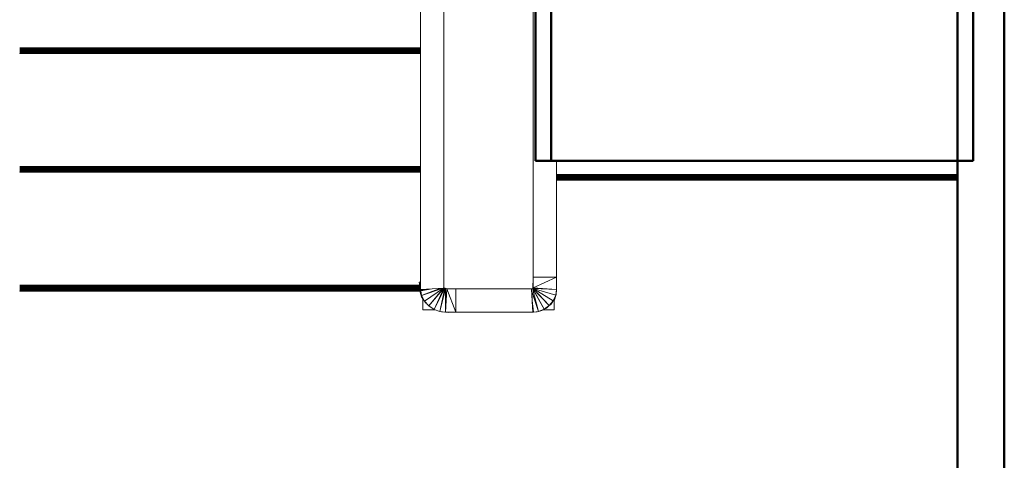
# Model space of a CAD drawing. Header units: millimetres. Extents: x -125 to 26481, y 4748 to 39818.
# Tile 59 of 104: x 18322 to 20422, y 30976 to 31917. Entities that reach past the tile are written whole.
import ezdxf

# ---------------------------------------------------------------- set-up
doc = ezdxf.new("R2010")
doc.units = ezdxf.units.MM
for name, color, linetype, lineweight in [('A-PART-____-MCUT', 2, 'Continuous', 50), ('A-PART-____-OTLN', 2, 'Continuous', 20), ('A-WALL-____-MCUT', 113, 'Continuous', 50), ('A-WALL-____-OTLN', 113, 'Continuous', 20), ('S-STRS-____-MCUT', 31, 'Continuous', 50), ('S-STRS-____-OTLN', 31, 'Continuous', 20), ('Ограждение', 7, 'Continuous', 20)]:
    doc.layers.add(name, color=color, linetype=linetype, lineweight=lineweight)

# ---------------------------------------------------------------- blocks, each defined once
blk = doc.blocks.new('Family - V line-609489-В_Этаж 02_Отопление')
at = {"layer": 'S-STRS-____-OTLN', "color": 253}
for p, q in [((-1840, -1976), (-985, -1976)), ((-1840, -1978.2), (-985, -1978.2)), ((-1840, -1980.3), (-985, -1980.3)), ((-1840, -1982.3), (-985, -1982.3)), ((-1840, -1984.1), (-985, -1984.1)), ((-1840, -1985.6), (-985, -1985.6)), ((-1840, -1986.9), (-985, -1986.9)), ((-1840, -1988.3), (-1840, -1987.8)), ((-1840, -1987.8), (-985, -1987.8)), ((-1840, -1988.5), (-1840, -1988.3)), ((-1840, -1988.3), (-985, -1988.3)), ((-1840, -1988.5), (-985, -1988.5))]:
    blk.add_line(p, q, dxfattribs=at)
blk = doc.blocks.new('Family - Timber - Floor-609490-В_Этаж 02_Отопление')
blk.add_blockref('Family - V line-609489-В_Этаж 02_Отопление', (0, 0))
blk = doc.blocks.new('Family - V line-609507-В_Этаж 02_Отопление')
at = {"layer": 'S-STRS-____-OTLN', "color": 253}
for p, q in [((-1840, -2229.4), (-987.6, -2229.4)), ((-1840, -2231.5), (-987.6, -2231.5)), ((-1840, -2233.6), (-987.7, -2233.6)), ((-1840, -2235.6), (-987.7, -2235.6)), ((-1840, -2237.4), (-987.6, -2237.4)), ((-1840, -2238.9), (-987.2, -2238.9)), ((-1840, -2240.2), (-986.9, -2240.2)), ((-1840, -2241.7), (-1840, -2241.1)), ((-1840, -2241.1), (-986.6, -2241.1)), ((-1840, -2241.9), (-1840, -2241.7)), ((-1840, -2241.7), (-986.5, -2241.7)), ((-1840, -2241.9), (-986.4, -2241.9))]:
    blk.add_line(p, q, dxfattribs=at)
blk = doc.blocks.new('Family - Timber - Floor-609508-В_Этаж 02_Отопление')
blk.add_blockref('Family - V line-609507-В_Этаж 02_Отопление', (0, 0))
blk = doc.blocks.new('Family - V line-609515-В_Этаж 02_Отопление')
at = {"layer": 'S-STRS-____-OTLN', "color": 253}
for p, q in [((-1840, -1722.7), (-985, -1722.7)), ((-1840, -1724.9), (-985, -1724.9)), ((-1840, -1727), (-985, -1727)), ((-1840, -1728.9), (-985, -1728.9)), ((-1840, -1730.7), (-985, -1730.7)), ((-1840, -1732.3), (-985, -1732.3)), ((-1840, -1733.5), (-985, -1733.5)), ((-1840, -1735), (-1840, -1734.4)), ((-1840, -1734.4), (-985, -1734.4)), ((-1840, -1735.2), (-1840, -1735)), ((-1840, -1735), (-985, -1735)), ((-1840, -1735.2), (-985, -1735.2))]:
    blk.add_line(p, q, dxfattribs=at)
blk = doc.blocks.new('Family - Timber - Floor-609516-В_Этаж 02_Отопление')
blk.add_blockref('Family - V line-609515-В_Этаж 02_Отопление', (0, 0))
blk = doc.blocks.new('Family - V line-609533-В_Этаж 02_Отопление')
at = {"layer": 'S-STRS-____-OTLN', "color": 253}
for p, q in [((-695, -1993), (160, -1993)), ((-695, -1993.2), (160, -1993.2)), ((-695, -1993.7), (160, -1993.7)), ((-695, -1994.6), (160, -1994.6)), ((-695, -1995.9), (160, -1995.9)), ((-695, -1997.4), (160, -1997.4)), ((-695, -1999.2), (160, -1999.2)), ((-695, -2001.2), (160, -2001.2)), ((-695, -2003.3), (160, -2003.3)), ((160, -2005.5), (-695, -2005.5))]:
    blk.add_line(p, q, dxfattribs=at)
blk = doc.blocks.new('Family - Timber - Floor-609534-В_Этаж 02_Отопление')
blk.add_blockref('Family - V line-609533-В_Этаж 02_Отопление', (0, 0))
blk = doc.blocks.new('Family - STAIR - 001-609563-В_Этаж 02_Отопление')
for name in ['Family - Timber - Floor-609516-В_Этаж 02_Отопление', 'Family - Timber - Floor-609490-В_Этаж 02_Отопление', 'Family - Timber - Floor-609534-В_Этаж 02_Отопление', 'Family - Timber - Floor-609508-В_Этаж 02_Отопление']:
    blk.add_blockref(name, (0, 0))
blk = doc.blocks.new('Прямая форма - V line-609858-В_Этаж 02_Отопление')
at = {"layer": 'Ограждение', "color": 253}
for p, q in [((-85, 4.4), (-35, 4.4)), ((-85, 4.4), (-85, -2272.1)), ((-35, 4.4), (-35, -2269.3)), ((-35, -2269.3), (-85, -2272.1))]:
    blk.add_line(p, q, dxfattribs=at)
blk = doc.blocks.new('Прямая форма - Steel - Structural-609859-В_Этаж 02_Отопление')
blk.add_blockref('Прямая форма - V line-609858-В_Этаж 02_Отопление', (0, 0))
blk = doc.blocks.new('Прямая форма - V line-609862-В_Этаж 02_Отопление')
at = {"layer": 'Ограждение', "color": 253}
for p, q in [((155, -2245.6), (154.5, -2270.1)), ((155, -2268.8), (155, -2245.6)), ((205, -2245.6), (155, -2245.6)), ((155, -2268.8), (205, -2245.6)), ((205, -2272.3), (205, -2245.6)), ((154, -2270.3), (151.7, -2270.6)), ((153.2, -2295.6), (152, -2276.4)), ((166.2, -2319.1), (152, -2276.4)), ((153.6, -2270.3), (154.7, -2270)), ((154.7, -2270), (154, -2270.3)), ((154, -2270.3), (166.2, -2319.1)), ((178.5, -2314.4), (154, -2270.3)), ((154.7, -2270), (155, -2268.8)), ((154.7, -2270), (155, -2269.8)), ((154.7, -2270), (178.5, -2314.4)), ((189.3, -2306.7), (154.7, -2270)), ((154.9, -2269.9), (155, -2268.8)), ((205, -2272.3), (155, -2268.8)), ((155, -2269.8), (155, -2269.8)), ((155, -2269.8), (203.3, -2284)), ((155, -2269.8), (189.3, -2306.7)), ((197.8, -2296.3), (155, -2269.8)), ((156.1, -2270.1), (205, -2272.3)), ((203.3, -2284), (197.8, -2296.3)), ((204.2, -2283.1), (200.4, -2294)), ((203.3, -2284), (200.4, -2294)), ((203.3, -2284), (205, -2272.3)), ((204.2, -2283.1), (203.3, -2284)), ((204.2, -2283.1), (205, -2272.3)), ((154.7, -2320.6), (153.2, -2295.6)), ((153.2, -2295.6), (156.2, -2320.4)), ((189.3, -2306.7), (178.5, -2314.4)), ((189.3, -2306.7), (183.7, -2311.9)), ((197.8, -2296.3), (189.3, -2306.7)), ((192.9, -2304.3), (189.3, -2306.7)), ((197.8, -2296.3), (193.5, -2303.3)), ((200.4, -2294), (197.8, -2296.3)), ((200.4, -2294), (200, -2294.6)), ((154.7, -2320.6), (154, -2320.6)), ((156.2, -2320.4), (154.7, -2320.6)), ((163.5, -2319.8), (154.8, -2320.5)), ((166.2, -2319.1), (156.2, -2320.4)), ((163.5, -2319.8), (156.2, -2320.4)), ((166.2, -2319.1), (163.5, -2319.8)), ((178.5, -2314.4), (166.2, -2319.1)), ((173.8, -2317), (166.2, -2319.1)), ((178.5, -2314.4), (173.8, -2317)), ((176.5, -2315.6), (173.8, -2317)), ((183.7, -2311.9), (178.5, -2314.4))]:
    blk.add_line(p, q, dxfattribs=at)
blk = doc.blocks.new('Прямая форма - Steel - Structural-609863-В_Этаж 02_Отопление')
blk.add_blockref('Прямая форма - V line-609862-В_Этаж 02_Отопление', (0, 0))
blk = doc.blocks.new('Прямая форма - V line-609864-В_Этаж 02_Отопление')
at = {"layer": 'Ограждение', "color": 253}
for p, q in [((-80, -2315.6), (-80, -2292.3)), ((-53.5, -2315.6), (-80, -2315.6))]:
    blk.add_line(p, q, dxfattribs=at)
blk = doc.blocks.new('Прямая форма - Steel - Structural-609865-В_Этаж 02_Отопление')
blk.add_blockref('Прямая форма - V line-609864-В_Этаж 02_Отопление', (0, 0))
blk = doc.blocks.new('Прямая форма - V line-609872-В_Этаж 02_Отопление')
at = {"layer": 'Ограждение', "color": 253}
for p, q in [((151.7, -2270.6), (-10, -2270.6)), ((-10, -2270.6), (-10, -2320.6)), ((151.7, -2270.6), (154.1, -2309.8)), ((154.7, -2320.6), (-10, -2320.6))]:
    blk.add_line(p, q, dxfattribs=at)
blk = doc.blocks.new('Прямая форма - Steel - Structural-609873-В_Этаж 02_Отопление')
blk.add_blockref('Прямая форма - V line-609872-В_Этаж 02_Отопление', (0, 0))
blk = doc.blocks.new('Прямая форма - V line-609874-В_Этаж 02_Отопление')
at = {"layer": 'Ограждение', "color": 253}
for p, q in [((200, -2294.4), (200, -2315.6)), ((200, -2315.6), (176.4, -2315.6))]:
    blk.add_line(p, q, dxfattribs=at)
blk = doc.blocks.new('Прямая форма - Steel - Structural-609875-В_Этаж 02_Отопление')
blk.add_blockref('Прямая форма - V line-609874-В_Этаж 02_Отопление', (0, 0))
blk = doc.blocks.new('Прямая форма - V line-609896-В_Этаж 02_Отопление')
at = {"layer": 'Ограждение', "color": 253}
for p, q in [((155, -2245.6), (155, -365.7)), ((205, -2245.6), (205, -1997.4)), ((205, -2245.6), (155, -2245.6))]:
    blk.add_line(p, q, dxfattribs=at)
blk = doc.blocks.new('Прямая форма - Steel - Structural-609897-В_Этаж 02_Отопление')
blk.add_blockref('Прямая форма - V line-609896-В_Этаж 02_Отопление', (0, 0))
blk = doc.blocks.new('Прямая форма - V line-609912-В_Этаж 02_Отопление')
at = {"layer": 'Ограждение', "color": 253}
for p, q in [((-85, -2256.3), (-87.8, -2256.6)), ((-87.8, -2256.6), (-84.9, -2273.5)), ((-87.8, -2270.5), (-87.4, -2258.5)), ((-87.8, -2270.5), (-84.6, -2274.9)), ((-87.8, -2270.5), (-82.8, -2285)), ((-83.2, -2287.8), (-87.8, -2270.5)), ((-84.9, -2273.5), (-60, -2270.7)), ((-84.6, -2274.9), (-84.9, -2273.5)), ((-84.6, -2274.9), (-60, -2270.7)), ((-84.6, -2274.9), (-82.8, -2285)), ((-83.2, -2287.8), (-82.8, -2285)), ((-83.2, -2287.8), (-76.4, -2297.3)), ((-82.8, -2285), (-37, -2269.4)), ((-82.8, -2285), (-43.8, -2269.8)), ((-82.8, -2285), (-76.4, -2297.3)), ((-76.4, -2297.3), (-35.9, -2269.3)), ((-67.3, -2307.3), (-35.3, -2269.3)), ((-67.3, -2307.3), (-36.6, -2269.8)), ((-56.2, -2314.6), (-35.1, -2269.3)), ((-56.2, -2314.6), (-33.5, -2269.6)), ((-43.8, -2319.1), (-33.5, -2269.6)), ((-43.8, -2319.1), (-31.9, -2270.2)), ((-33.5, -2269.6), (-35, -2268.4)), ((-34.8, -2268.8), (-33.5, -2269.6)), ((-34.5, -2269), (-30.4, -2270.4)), ((-31.9, -2270.2), (-34.1, -2269.3)), ((-33.5, -2269.6), (-31.9, -2270.2)), ((-32.1, -2320.6), (-31.9, -2270.2)), ((-32.1, -2320.6), (-29, -2270.6)), ((-31.9, -2270.2), (-29, -2270.6)), ((-29, -2270.6), (-10, -2270.6)), ((-29, -2270.6), (-10, -2320.6)), ((-10, -2320.6), (-10, -2270.6)), ((-76.4, -2297.3), (-67.3, -2307.3)), ((-73.7, -2301.3), (-76.4, -2297.3)), ((-71.2, -2303.9), (-67.3, -2307.3)), ((-67.3, -2307.3), (-56.2, -2314.6)), ((-61, -2311.6), (-67.3, -2307.3)), ((-57.4, -2314), (-56.2, -2314.6)), ((-56.2, -2314.6), (-43.8, -2319.1)), ((-40.5, -2319.9), (-43.8, -2319.1)), ((-43.8, -2319.1), (-32.1, -2320.6)), ((-40.5, -2319.9), (-33.2, -2320.4)), ((-24.9, -2321), (-32.1, -2320.6)), ((-32.1, -2320.6), (-10, -2320.6)), ((-24.9, -2321), (-5.7, -2320.6))]:
    blk.add_line(p, q, dxfattribs=at)
blk = doc.blocks.new('Прямая форма - Steel - Structural-609913-В_Этаж 02_Отопление')
blk.add_blockref('Прямая форма - V line-609912-В_Этаж 02_Отопление', (0, 0))
blk = doc.blocks.new('Прямая форма - RAILING - 017-609914-В_Этаж 02_Отопление')
for name in ['Прямая форма - Steel - Structural-609859-В_Этаж 02_Отопление', 'Прямая форма - Steel - Structural-609897-В_Этаж 02_Отопление', 'Прямая форма - Steel - Structural-609863-В_Этаж 02_Отопление', 'Прямая форма - Steel - Structural-609913-В_Этаж 02_Отопление', 'Прямая форма - Steel - Structural-609873-В_Этаж 02_Отопление', 'Прямая форма - Steel - Structural-609865-В_Этаж 02_Отопление', 'Прямая форма - Steel - Structural-609875-В_Этаж 02_Отопление']:
    blk.add_blockref(name, (0, 0))
blk = doc.blocks.new('Family - V line-609916-В_Этаж 02_Отопление')
at = {"layer": 'A-PART-____-OTLN', "color": 253}
for p, q in [((-85, 4.4), (-35, 4.4)), ((-85, 4.4), (-85, -2272.1)), ((-35, 4.4), (-35, -2269.3)), ((-35, -2269.3), (-85, -2272.1))]:
    blk.add_line(p, q, dxfattribs=at)
blk = doc.blocks.new('Family - Steel - Structural-609917-В_Этаж 02_Отопление')
blk.add_blockref('Family - V line-609916-В_Этаж 02_Отопление', (0, 0))
blk = doc.blocks.new('Family - V line-610452-В_Этаж 02_Отопление')
at = {"layer": 'S-STRS-____-MCUT', "color": 9}
for p, q in [((193.9, -1521.3), (-706.1, -1521.3)), ((-706.1, -1521.3), (-706.1, -1963.7)), ((193.9, -1963.7), (193.9, -1521.3)), ((-706.1, -1963.7), (193.9, -1963.7))]:
    blk.add_line(p, q, dxfattribs=at)
at = {"layer": 'S-STRS-____-OTLN', "color": 253}
blk.add_line((-706.1, -1521.3), (-706.1, -1511.3), dxfattribs=at)
blk = doc.blocks.new('Family - Concrete - Structural-610453-В_Этаж 02_Отопление')
blk.add_blockref('Family - V line-610452-В_Этаж 02_Отопление', (0, 0))
blk = doc.blocks.new('Family - STAIR - 001-610468-В_Этаж 02_Отопление')
blk.add_blockref('Family - Concrete - Structural-610453-В_Этаж 02_Отопление', (0, 0))
blk = doc.blocks.new('Family - V line-610563-В_Этаж 02_Отопление')
at = {"layer": 'A-PART-____-MCUT', "color": 9}
for p, q in [((193.9, -1521.3), (-706.1, -1521.3)), ((-706.1, -1521.3), (-706.1, -1963.7)), ((193.9, -1963.7), (193.9, -1521.3)), ((-706.1, -1963.7), (193.9, -1963.7))]:
    blk.add_line(p, q, dxfattribs=at)
at = {"layer": 'A-PART-____-OTLN', "color": 253}
blk.add_line((-706.1, -1521.3), (-706.1, -1511.3), dxfattribs=at)
blk = doc.blocks.new('Family - Concrete - Structural-610564-В_Этаж 02_Отопление')
blk.add_blockref('Family - V line-610563-В_Этаж 02_Отопление', (0, 0))
blk = doc.blocks.new('Прямая форма - V line-611039-В_Этаж 02_Отопление')
at = {"layer": 'A-WALL-____-MCUT', "color": 9}
for p, q in [((3330, 100), (100, 100)), ((100, 0), (3330, 0))]:
    blk.add_line(p, q, dxfattribs=at)
blk = doc.blocks.new('Прямая форма - SW - 014-611040-В_Этаж 02_Отопление')
blk.add_blockref('Прямая форма - V line-611039-В_Этаж 02_Отопление', (0, 0))
blk = doc.blocks.new('Family - V line-611568-В_Этаж 02_Отопление')
at = {"layer": 'S-STRS-____-MCUT', "color": 9}
for p, q in [((165.4, -1521.3), (-734.6, -1521.3)), ((-734.6, -1521.3), (-734.6, -1963.7)), ((165.4, -1963.7), (165.4, -1521.3)), ((-734.6, -1963.7), (165.4, -1963.7))]:
    blk.add_line(p, q, dxfattribs=at)
at = {"layer": 'S-STRS-____-OTLN', "color": 253}
blk.add_line((-734.6, -1521.3), (-734.6, -1511.3), dxfattribs=at)
blk = doc.blocks.new('Family - Concrete - Structural-611569-В_Этаж 02_Отопление')
blk.add_blockref('Family - V line-611568-В_Этаж 02_Отопление', (0, 0))
blk = doc.blocks.new('Family - STAIR - 001-611606-В_Этаж 02_Отопление')
blk.add_blockref('Family - Concrete - Structural-611569-В_Этаж 02_Отопление', (0, 0))
blk = doc.blocks.new('Family - V line-611668-В_Этаж 02_Отопление')
at = {"layer": 'A-PART-____-MCUT', "color": 9}
for p, q in [((165.4, -1521.3), (-734.6, -1521.3)), ((-734.6, -1521.3), (-734.6, -1963.7)), ((165.4, -1963.7), (165.4, -1521.3)), ((-734.6, -1963.7), (165.4, -1963.7))]:
    blk.add_line(p, q, dxfattribs=at)
at = {"layer": 'A-PART-____-OTLN', "color": 253}
blk.add_line((-734.6, -1521.3), (-734.6, -1511.3), dxfattribs=at)
blk = doc.blocks.new('Family - Concrete - Structural-611669-В_Этаж 02_Отопление')
blk.add_blockref('Family - V line-611668-В_Этаж 02_Отопление', (0, 0))
blk = doc.blocks.new('V line_ifc_RVT-1-В_Этаж 02_Отопление')
at = {"layer": 'A-PART-____-OTLN', "color": 253, "lineweight": 20}
for name, p in [('Family - Steel - Structural-609917-В_Этаж 02_Отопление', (35003.2, 33613.2)), ('Family - Concrete - Structural-611669-В_Этаж 02_Отопление', (35897.8, 33579.5)), ('Family - Concrete - Structural-610564-В_Этаж 02_Отопление', (35903.2, 33579.5))]:
    blk.add_blockref(name, p, dxfattribs=at)
at = {"layer": 'A-WALL-____-OTLN', "color": 253, "lineweight": 20, "rotation": 270}
blk.add_blockref('Прямая форма - SW - 014-611040-В_Этаж 02_Отопление', (36063.2, 33767.6), dxfattribs=at)
at = {"layer": 'S-STRS-____-OTLN', "color": 253, "lineweight": 20}
for name, p in [('Family - STAIR - 001-609563-В_Этаж 02_Отопление', (35903.2, 33579.5)), ('Family - STAIR - 001-611606-В_Этаж 02_Отопление', (35897.8, 33579.5)), ('Family - STAIR - 001-610468-В_Этаж 02_Отопление', (35903.2, 33579.5))]:
    blk.add_blockref(name, p, dxfattribs=at)
at = {"layer": 'Ограждение', "color": 253, "lineweight": 20}
blk.add_blockref('Прямая форма - RAILING - 017-609914-В_Этаж 02_Отопление', (35003.2, 33613.2), dxfattribs=at)

msp = doc.modelspace()

# ---------------------------------------------------------------- block references
at = {"lineweight": 9}
msp.add_blockref('V line_ifc_RVT-1-В_Этаж 02_Отопление', (-15741.7, 0), dxfattribs=at)

doc.saveas('drawing.dxf')
